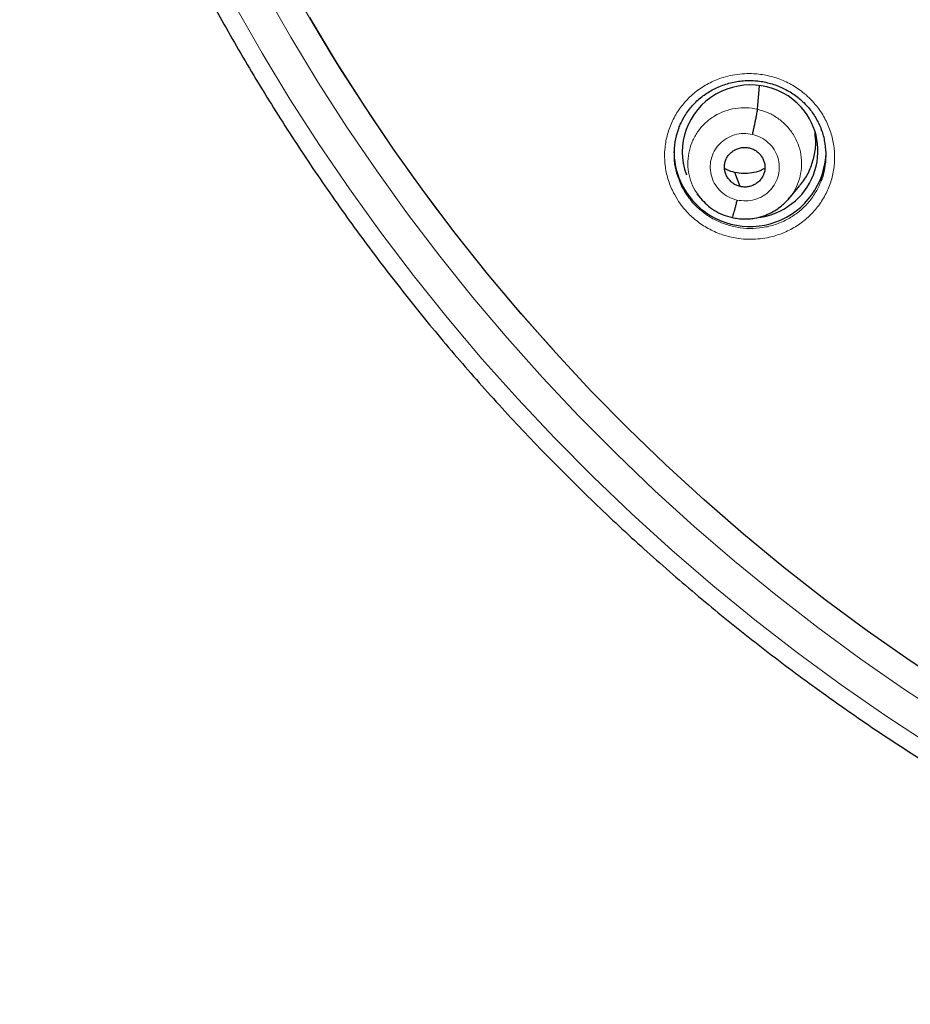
# Model space of a CAD drawing. Header units: millimetres. Extents: x 8 to 2230, y 12 to 2204.
# Tile 39 of 163: x 1031 to 1051, y 1828 to 1850. Entities that reach past the tile are written whole.
import ezdxf

# ---------------------------------------------------------------- set-up
doc = ezdxf.new("R2010")
doc.units = ezdxf.units.MM

msp = doc.modelspace()

# ---------------------------------------------------------------- linework, layer by layer
at = {"color": 7, "linetype": 'Continuous', "lineweight": 30}
for p, q in [((1047.557, 1848.468), (1047.604, 1848.994)), ((1047.168, 1846.742), (1047.051, 1847.056)), ((1048.258, 1846.468), (1048.504, 1846.765)), ((1046.203, 1846.577), (1046.279, 1846.484)), ((1046.272, 1846.493), (1046.288, 1846.476)), ((1046.291, 1846.478), (1046.284, 1846.487)), ((1048.253, 1846.471), (1048.232, 1846.447)), ((1046.988, 1846.05), (1046.984, 1846.048))]:
    msp.add_line(p, q, dxfattribs=at)
at = {"color": 252, "linetype": 'Continuous', "lineweight": 0}
for p, q in [((1046.312, 1846.451), (1046.291, 1846.478)), ((1046.984, 1846.048), (1046.837, 1846.097))]:
    msp.add_line(p, q, dxfattribs=at)
at = {"color": 252, "linetype": 'Continuous', "lineweight": 0, "flags": 128}
for points in [[(1051.839, 1834.854), (1050.843, 1835.507), (1049.864, 1836.186), (1048.903, 1836.89), (1047.962, 1837.619), (1047.04, 1838.371), (1046.139, 1839.147), (1045.259, 1839.946), (1044.401, 1840.767), (1043.564, 1841.61), (1042.751, 1842.474), (1041.96, 1843.358), (1041.194, 1844.263), (1040.452, 1845.187), (1039.735, 1846.129), (1039.043, 1847.09), (1038.377, 1848.069), (1037.737, 1849.064), (1037.124, 1850.075), (1036.539, 1851.101)], [(1035.887, 1850.764), (1036.483, 1849.721), (1037.105, 1848.694), (1037.755, 1847.682), (1038.432, 1846.688), (1039.135, 1845.712), (1039.864, 1844.754), (1040.618, 1843.815), (1041.397, 1842.896), (1042.2, 1841.997), (1043.027, 1841.119), (1043.877, 1840.262), (1044.749, 1839.428), (1045.643, 1838.616), (1046.559, 1837.828), (1047.496, 1837.064), (1048.452, 1836.323), (1049.428, 1835.608), (1050.423, 1834.918), (1051.436, 1834.254)]]:
    msp.add_lwpolyline(points, dxfattribs=at)
at = {"color": 7, "linetype": 'Continuous', "lineweight": 30, "flags": 128}
msp.add_lwpolyline([(1051.945, 1835.498), (1050.968, 1836.145), (1050.009, 1836.816), (1049.068, 1837.512), (1048.146, 1838.232), (1047.244, 1838.975), (1046.361, 1839.742), (1045.5, 1840.53), (1044.659, 1841.341), (1043.841, 1842.173), (1043.045, 1843.025), (1042.272, 1843.898), (1041.523, 1844.79), (1040.798, 1845.702), (1040.097, 1846.631), (1039.421, 1847.578), (1038.771, 1848.543), (1038.147, 1849.523), (1037.549, 1850.52)], dxfattribs=at)
at = {"color": 252, "linetype": 'Continuous', "lineweight": 0}
msp.add_arc((1075.586, 1872.756), 44.072, 188.0926, 222.2672, dxfattribs=at)
at = {"color": 7, "linetype": 'Continuous', "lineweight": 30}
for centre, radius, start, end in [((1047.34, 1847.525), 1.651, 180.0713, 221.6306), ((1047.386, 1847.552), 1.703, 221.2759, 358.5714)]:
    msp.add_arc(centre, radius, start, end, dxfattribs=at)
for start_param, end_param in [(0.531626, 3.310094), (4.654684, 6.814812)]:
    msp.add_ellipse((1047.391, 1847.525), major_axis=(1.492, 0.278), ratio=0.979208, start_param=start_param, end_param=end_param, dxfattribs=at)
for points, knots in [([(1031.062, 1861.969), (1031.065, 1861.956), (1031.126, 1861.698), (1031.255, 1861.198), (1031.45, 1860.469), (1031.659, 1859.744), (1031.88, 1859.022), (1032.113, 1858.304), (1032.357, 1857.59), (1032.614, 1856.88), (1032.882, 1856.174), (1033.162, 1855.472), (1033.454, 1854.775), (1033.757, 1854.083), (1034.072, 1853.395), (1034.398, 1852.713), (1034.735, 1852.036), (1035.083, 1851.365), (1035.443, 1850.699), (1035.814, 1850.039), (1036.195, 1849.385), (1036.588, 1848.738), (1036.991, 1848.097), (1037.405, 1847.462), (1037.829, 1846.834), (1038.264, 1846.213), (1038.709, 1845.599), (1039.164, 1844.992), (1039.629, 1844.393), (1040.104, 1843.801), (1040.589, 1843.216), (1041.083, 1842.64), (1041.587, 1842.072), (1042.101, 1841.512), (1042.623, 1840.96), (1043.155, 1840.416), (1043.696, 1839.881), (1044.246, 1839.355), (1044.804, 1838.838), (1045.371, 1838.33), (1045.946, 1837.831), (1046.529, 1837.341), (1047.121, 1836.861), (1047.72, 1836.39), (1048.327, 1835.929), (1048.942, 1835.478), (1049.564, 1835.036), (1050.193, 1834.605), (1050.83, 1834.184), (1051.473, 1833.773), (1052.123, 1833.372), (1052.78, 1832.982), (1053.443, 1832.603), (1054.113, 1832.234), (1054.788, 1831.876), (1055.469, 1831.528), (1056.156, 1831.192), (1056.849, 1830.867), (1057.546, 1830.553), (1058.249, 1830.25), (1058.957, 1829.959), (1059.67, 1829.679), (1060.387, 1829.41), (1061.109, 1829.153), (1061.834, 1828.908), (1062.544, 1828.68), (1063.013, 1828.54), (1063.237, 1828.472)], [0, 0, 0, 0, 0.000835, 0.016465, 0.032095, 0.047726, 0.063356, 0.078986, 0.094617, 0.110247, 0.125878, 0.141508, 0.157139, 0.17277, 0.188401, 0.204031, 0.219662, 0.235293, 0.250924, 0.266555, 0.282187, 0.297818, 0.313449, 0.32908, 0.344712, 0.360343, 0.375975, 0.391607, 0.407238, 0.42287, 0.438502, 0.454134, 0.469766, 0.485398, 0.50103, 0.516662, 0.532295, 0.547927, 0.563559, 0.579192, 0.594824, 0.610457, 0.62609, 0.641723, 0.657356, 0.672989, 0.688622, 0.704255, 0.719888, 0.735521, 0.751154, 0.766788, 0.782421, 0.798055, 0.813688, 0.829322, 0.844955, 0.860589, 0.876223, 0.891857, 0.907491, 0.923125, 0.938758, 0.954393, 0.970027, 0.985661, 1, 1, 1, 1]), ([(1045.798, 1848.049), (1045.804, 1848.065), (1045.827, 1848.126), (1045.877, 1848.228), (1045.949, 1848.353), (1046.033, 1848.47), (1046.125, 1848.579), (1046.226, 1848.678), (1046.335, 1848.767), (1046.452, 1848.848), (1046.577, 1848.919), (1046.709, 1848.98), (1046.847, 1849.03), (1046.988, 1849.069), (1047.132, 1849.096), (1047.278, 1849.11), (1047.423, 1849.112), (1047.567, 1849.102), (1047.709, 1849.08), (1047.85, 1849.045), (1047.989, 1849), (1048.123, 1848.943), (1048.253, 1848.874), (1048.376, 1848.796), (1048.492, 1848.708), (1048.598, 1848.611), (1048.695, 1848.507), (1048.783, 1848.394), (1048.86, 1848.275), (1048.927, 1848.148), (1048.968, 1848.061), (1048.983, 1848.015), (1048.983, 1848.014)], [0, 0, 0, 0, 0.012977, 0.048909, 0.084851, 0.120568, 0.155896, 0.190733, 0.225293, 0.260181, 0.295438, 0.330967, 0.366651, 0.40235, 0.43791, 0.473232, 0.508255, 0.542892, 0.577593, 0.612573, 0.647783, 0.683152, 0.718592, 0.753981, 0.789235, 0.824294, 0.859079, 0.893751, 0.92874, 0.964007, 0.999474, 1, 1, 1, 1]), ([(1047.444, 1847.907), (1047.451, 1847.936), (1047.464, 1847.994), (1047.484, 1848.083), (1047.502, 1848.168), (1047.519, 1848.248), (1047.533, 1848.321), (1047.545, 1848.384), (1047.553, 1848.436), (1047.556, 1848.457), (1047.557, 1848.468)], [0, 0, 0, 0, 0.126392, 0.251437, 0.376131, 0.500773, 0.625313, 0.749704, 0.874259, 1, 1, 1, 1]), ([(1045.801, 1848.051), (1045.779, 1847.993), (1045.723, 1847.848), (1045.687, 1847.6), (1045.689, 1847.322), (1045.726, 1847.09), (1045.778, 1846.959), (1045.796, 1846.915)], [0, 0, 0, 0, 0.161149, 0.400637, 0.640124, 0.879362, 1, 1, 1, 1]), ([(1048.499, 1846.769), (1048.521, 1846.793), (1048.613, 1846.892), (1048.725, 1847.104), (1048.825, 1847.391), (1048.869, 1847.678), (1048.85, 1847.864), (1048.842, 1847.948)], [0, 0, 0, 0, 0.076977, 0.317618, 0.558572, 0.799516, 1, 1, 1, 1]), ([(1048.979, 1846.863), (1048.981, 1846.868), (1049.024, 1846.957), (1049.066, 1847.147), (1049.098, 1847.424), (1049.073, 1847.702), (1049.033, 1847.902), (1048.987, 1848.002), (1048.981, 1848.016)], [0, 0, 0, 0, 0.015017, 0.251393, 0.487766, 0.723895, 0.960023, 1, 1, 1, 1]), ([(1047.168, 1846.742), (1047.14, 1846.75), (1047.082, 1846.766), (1047.006, 1846.813), (1046.939, 1846.871), (1046.885, 1846.941), (1046.845, 1847.019), (1046.82, 1847.103), (1046.815, 1847.19), (1046.826, 1847.276), (1046.854, 1847.359), (1046.899, 1847.434), (1046.958, 1847.499), (1047.029, 1847.551), (1047.109, 1847.59), (1047.195, 1847.613), (1047.285, 1847.621), (1047.343, 1847.611), (1047.373, 1847.605)], [0, 0, 0, 0, 0.062615, 0.125094, 0.187753, 0.250488, 0.313052, 0.375339, 0.437593, 0.499985, 0.562382, 0.624647, 0.686943, 0.749511, 0.812244, 0.874902, 0.937382, 1, 1, 1, 1]), ([(1047.373, 1847.605), (1047.401, 1847.597), (1047.458, 1847.581), (1047.535, 1847.534), (1047.601, 1847.476), (1047.656, 1847.406), (1047.696, 1847.328), (1047.72, 1847.244), (1047.726, 1847.157), (1047.715, 1847.071), (1047.686, 1846.988), (1047.642, 1846.913), (1047.583, 1846.848), (1047.511, 1846.796), (1047.431, 1846.757), (1047.345, 1846.734), (1047.256, 1846.726), (1047.197, 1846.736), (1047.168, 1846.742)], [0, 0, 0, 0, 0.062615, 0.125093, 0.187753, 0.250487, 0.313052, 0.375339, 0.437592, 0.499984, 0.56238, 0.624645, 0.686941, 0.74951, 0.812244, 0.874902, 0.937382, 1, 1, 1, 1]), ([(1047.051, 1847.056), (1046.989, 1847.072), (1046.907, 1847.092), (1046.837, 1847.136), (1046.82, 1847.146)], [0, 0, 0, 0, 0.76723, 1, 1, 1, 1]), ([(1047.722, 1847.148), (1047.687, 1847.129), (1047.595, 1847.082), (1047.431, 1847.041), (1047.24, 1847.023), (1047.114, 1847.045), (1047.051, 1847.056)], [0, 0, 0, 0, 0.17477, 0.450166, 0.724778, 1, 1, 1, 1]), ([(1046.288, 1846.476), (1046.331, 1846.428), (1046.422, 1846.327), (1046.591, 1846.205), (1046.782, 1846.105), (1046.92, 1846.07), (1046.989, 1846.052)], [0, 0, 0, 0, 0.2300452, 0.4875853, 0.7440101, 1, 1, 1, 1]), ([(1046.989, 1846.051), (1047.034, 1846.042), (1047.12, 1846.024), (1047.249, 1846.015), (1047.371, 1846.018), (1047.52, 1846.037), (1047.688, 1846.079), (1047.862, 1846.154), (1048.003, 1846.238), (1048.113, 1846.324), (1048.196, 1846.404), (1048.241, 1846.456), (1048.26, 1846.48)], [0, 0, 0, 0, 0.095746, 0.186731, 0.273199, 0.355258, 0.506119, 0.639495, 0.7554, 0.853985, 0.935452, 1, 1, 1, 1]), ([(1047.097, 1846.44), (1047.09, 1846.411), (1047.076, 1846.354), (1047.056, 1846.275), (1047.038, 1846.205), (1047.021, 1846.145), (1047.007, 1846.097), (1046.996, 1846.065), (1046.992, 1846.056), (1046.989, 1846.052)], [0, 0, 0, 0, 0.144113, 0.289397, 0.4356, 0.582157, 0.728674, 0.875065, 1, 1, 1, 1])]:
    msp.add_open_spline(points, degree=3, knots=knots, dxfattribs=at)
at = {"color": 252, "linetype": 'Continuous', "lineweight": 0}
for points, knots in [([(1045.765, 1846.451), (1045.726, 1846.519), (1045.633, 1846.677), (1045.536, 1846.949), (1045.478, 1847.257), (1045.476, 1847.57), (1045.526, 1847.879), (1045.63, 1848.174), (1045.783, 1848.449), (1045.982, 1848.693), (1046.22, 1848.902), (1046.492, 1849.068), (1046.756, 1849.175), (1046.998, 1849.235), (1047.21, 1849.263), (1047.46, 1849.269), (1047.745, 1849.236), (1048.055, 1849.149), (1048.345, 1849.01), (1048.575, 1848.851), (1048.751, 1848.689), (1048.908, 1848.511), (1049.061, 1848.28), (1049.19, 1847.992), (1049.266, 1847.688), (1049.289, 1847.376), (1049.258, 1847.064), (1049.175, 1846.763), (1049.039, 1846.48), (1048.857, 1846.223), (1048.633, 1846), (1048.373, 1845.816), (1048.085, 1845.679), (1047.81, 1845.6), (1047.563, 1845.566), (1047.349, 1845.559), (1047.099, 1845.579), (1046.82, 1845.641), (1046.521, 1845.76), (1046.247, 1845.927), (1046.035, 1846.109), (1045.876, 1846.287), (1045.802, 1846.396), (1045.765, 1846.451)], [0, 0, 0, 0, 0.020035, 0.046809, 0.073584, 0.100382, 0.127181, 0.154023, 0.180866, 0.207753, 0.23464, 0.261552, 0.288464, 0.306395, 0.324384, 0.342315, 0.369189, 0.396064, 0.422892, 0.449719, 0.466432, 0.483144, 0.509932, 0.53672, 0.563507, 0.590294, 0.617105, 0.643916, 0.670773, 0.697631, 0.724528, 0.751426, 0.77834, 0.805254, 0.82318, 0.841163, 0.859089, 0.88595, 0.91281, 0.939624, 0.966438, 0.983219, 1, 1, 1, 1]), ([(1046.284, 1846.487), (1046.251, 1846.526), (1046.166, 1846.628), (1046.073, 1846.823), (1046.007, 1847.059), (1045.992, 1847.304), (1046.026, 1847.547), (1046.105, 1847.779), (1046.228, 1847.991), (1046.393, 1848.175), (1046.591, 1848.324), (1046.817, 1848.431), (1047.059, 1848.493), (1047.31, 1848.512), (1047.474, 1848.483), (1047.557, 1848.468)], [0, 0, 0, 0, 0.048472, 0.127782, 0.207025, 0.286223, 0.365528, 0.444836, 0.524041, 0.603285, 0.682595, 0.761916, 0.841264, 0.920577, 1, 1, 1, 1]), ([(1047.557, 1848.468), (1047.637, 1848.445), (1047.798, 1848.399), (1048.014, 1848.272), (1048.204, 1848.11), (1048.357, 1847.915), (1048.469, 1847.694), (1048.534, 1847.457), (1048.548, 1847.212), (1048.516, 1846.969), (1048.434, 1846.739), (1048.345, 1846.57), (1048.271, 1846.491), (1048.253, 1846.471)], [0, 0, 0, 0, 0.0970395, 0.1939506, 0.2909027, 0.3878187, 0.4847227, 0.5815432, 0.6783098, 0.7752063, 0.8721068, 0.9688814, 1, 1, 1, 1]), ([(1047.097, 1846.44), (1047.032, 1846.46), (1046.903, 1846.5), (1046.738, 1846.62), (1046.608, 1846.773), (1046.524, 1846.955), (1046.49, 1847.152), (1046.51, 1847.35), (1046.581, 1847.536), (1046.699, 1847.697), (1046.857, 1847.823), (1047.042, 1847.903), (1047.244, 1847.938), (1047.377, 1847.917), (1047.444, 1847.907)], [0, 0, 0, 0, 0.083336, 0.16667, 0.250004, 0.333338, 0.41667, 0.500002, 0.583331, 0.666665, 0.750001, 0.833337, 0.916667, 1, 1, 1, 1]), ([(1047.444, 1847.907), (1047.509, 1847.887), (1047.638, 1847.847), (1047.803, 1847.727), (1047.933, 1847.574), (1048.017, 1847.392), (1048.051, 1847.195), (1048.031, 1846.997), (1047.96, 1846.811), (1047.841, 1846.65), (1047.684, 1846.524), (1047.499, 1846.444), (1047.297, 1846.409), (1047.164, 1846.43), (1047.097, 1846.44)], [0, 0, 0, 0, 0.083336, 0.16667, 0.250004, 0.333338, 0.41667, 0.500002, 0.583331, 0.666665, 0.750001, 0.833337, 0.916667, 1, 1, 1, 1]), ([(1045.796, 1846.915), (1045.81, 1846.871), (1045.847, 1846.761), (1045.908, 1846.661), (1045.945, 1846.601)], [0, 0, 0, 0, 0.398505, 1, 1, 1, 1]), ([(1045.945, 1846.601), (1045.978, 1846.552), (1046.044, 1846.454), (1046.186, 1846.295), (1046.375, 1846.132), (1046.62, 1845.982), (1046.887, 1845.876), (1047.075, 1845.834), (1047.265, 1845.808), (1047.457, 1845.798), (1047.743, 1845.83), (1048.019, 1845.909), (1048.277, 1846.031), (1048.51, 1846.195), (1048.71, 1846.394), (1048.872, 1846.618), (1048.944, 1846.783), (1048.979, 1846.863)], [0, 0, 0, 0, 0.047346, 0.094693, 0.170319, 0.245946, 0.321568, 0.397191, 0.397591, 0.473506, 0.549422, 0.625387, 0.701353, 0.777275, 0.853197, 0.929002, 1, 1, 1, 1])]:
    msp.add_open_spline(points, degree=3, knots=knots, dxfattribs=at)

doc.saveas('drawing.dxf')
